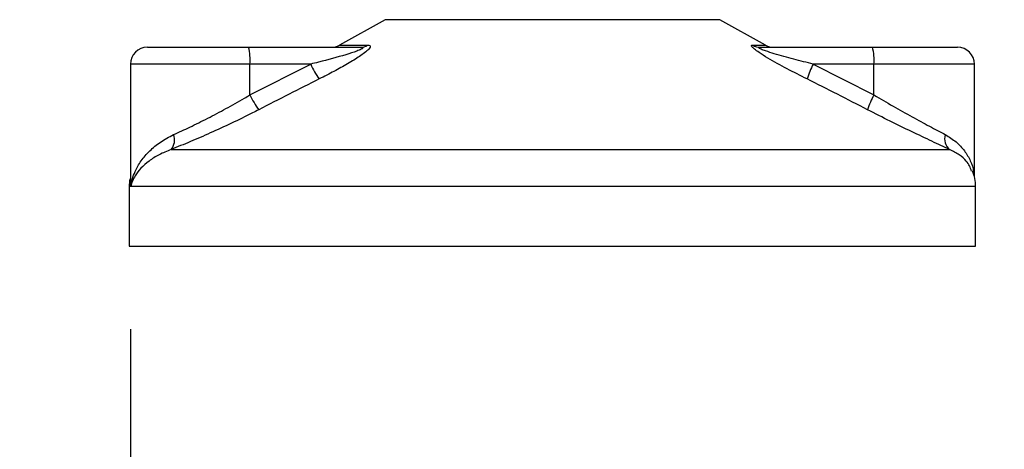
# Model space of a CAD drawing. Header units: millimetres. Extents: x 0 to 420, y 0 to 297.
# Tile 68 of 88: x 327.29 to 340.51, y 156.45 to 162.21. Entities that reach past the tile are written whole.
import ezdxf

# ---------------------------------------------------------------- set-up
doc = ezdxf.new("R2010")
doc.units = ezdxf.units.MM
doc.layers.add('QUOTE', color=174, linetype='Continuous')
doc.styles.add('SLDTEXTSTYLE3', font='TXT', dxfattribs={"width": 0.75})
doc.dimstyles.new('SLDDIMSTYLE0', dxfattribs={"dimtxt": 3, "dimasz": 3, "dimexe": 0, "dimexo": 0.0625, "dimgap": 0.75, "dimtad": 1, "dimlfac": 8.795212, "dimrnd": 1e-09, "dimzin": 12, "dimdsep": 46, "dimtxsty": 'SLDTEXTSTYLE3', "dimsah": 1, "dimcen": 0.09, "dimadec": 0, "dimazin": 3, "dimtfac": 1, "dimtdec": 3, "dimtofl": 0, "dimtmove": 0, "dimatfit": 3, "dimfxl": 0, "dimfrac": 2, "dimtolj": 1, "dimtzin": 12, "dimarcsym": 0})
doc.dimstyles.new('SLDDIMSTYLE1', dxfattribs={"dimtxt": 3, "dimasz": 3, "dimexe": 0, "dimexo": 0.0625, "dimgap": 0.75, "dimtad": 1, "dimdec": 0, "dimlfac": 8.795212, "dimrnd": 1e-09, "dimzin": 12, "dimdsep": 46, "dimtxsty": 'SLDTEXTSTYLE3', "dimsah": 1, "dimcen": 0.09, "dimadec": 0, "dimazin": 3, "dimtfac": 1, "dimtdec": 3, "dimtofl": 0, "dimtmove": 0, "dimatfit": 3, "dimfxl": 0, "dimfrac": 2, "dimtolj": 1, "dimtzin": 12, "dimarcsym": 0})

# ---------------------------------------------------------------- blocks, each defined once
blk = doc.blocks.new('_D_1')
at = {"layer": 'QUOTE'}
for p, q in [((279.884, 158.06), (279.884, 140.306)), ((328.775, 158.06), (328.775, 140.306)), ((279.884, 142.306), (328.775, 142.306))]:
    blk.add_line(p, q, dxfattribs=at)
for points in [[(279.884, 142.306), (282.884, 141.806), (282.884, 142.806)], [(328.775, 142.306), (325.775, 142.806), (325.775, 141.806)]]:
    blk.add_solid(points, dxfattribs=at)
at = {"layer": 'QUOTE', "insert": (301.005, 146.173), "char_height": 3, "attachment_point": 1, "style": 'SLDTEXTSTYLE3'}
blk.add_mtext('430', dxfattribs=at)
blk = doc.blocks.new('_D_2')
at = {"layer": 'QUOTE'}
for p, q in [((329.508, 267.652), (356.979, 267.652)), ((354.979, 159.172), (354.979, 267.652)), ((343.216, 159.172), (356.979, 159.172))]:
    blk.add_line(p, q, dxfattribs=at)
for points in [[(354.979, 267.652), (354.479, 264.652), (355.479, 264.652)], [(354.979, 159.172), (355.479, 162.172), (354.479, 162.172)]]:
    blk.add_solid(points, dxfattribs=at)
at = {"layer": 'QUOTE', "insert": (351.112, 208.425), "char_height": 3, "attachment_point": 1, "rotation": 90, "style": 'SLDTEXTSTYLE3'}
blk.add_mtext('954,1', dxfattribs=at)

msp = doc.modelspace()

# ---------------------------------------------------------------- linework, layer by layer
at = {"color": 7, "linetype": 'Continuous', "lineweight": 25}
for p, q in [((332.197, 162.2135), (331.5816, 161.8727)), ((334.6385, 162.2135), (332.197, 162.2135)), ((336.6905, 162.2135), (334.6385, 162.2135)), ((337.3058, 161.8727), (336.6905, 162.2135)), ((329.0021, 161.8443), (330.3612, 161.8443)), ((330.3612, 161.8443), (331.866, 161.8443)), ((331.5816, 161.8727), (331.9615, 161.8727)), ((337.1348, 161.8727), (337.3058, 161.8727)), ((337.2384, 161.8443), (338.7432, 161.8443)), ((338.7432, 161.8443), (339.8854, 161.8443)), ((328.7747, 161.6169), (328.7747, 160.0589)), ((330.3809, 161.6169), (328.7747, 161.6169)), ((330.3809, 161.2037), (331.1962, 161.6169)), ((330.3809, 161.2037), (330.3809, 161.6169)), ((331.1962, 161.6169), (330.3809, 161.6169)), ((337.9476, 161.6169), (338.7629, 161.2037)), ((338.7629, 161.6169), (337.9476, 161.6169)), ((338.7629, 161.2037), (338.7629, 161.6169)), ((340.1128, 161.6169), (338.7629, 161.6169)), ((340.1128, 160.1076), (340.1128, 161.6169)), ((329.3221, 160.4716), (339.7795, 160.4716)), ((328.7588, 159.9743), (328.7588, 159.1724)), ((328.7802, 159.9743), (328.7588, 159.9743)), ((340.1286, 159.9743), (328.7802, 159.9743)), ((340.1286, 159.1724), (340.1286, 159.9743)), ((328.7588, 159.1724), (334.9367, 159.1724)), ((334.9367, 159.1724), (340.1286, 159.1724))]:
    msp.add_line(p, q, dxfattribs=at)
for centre, radius, start, end in [((329.0021, 161.6169), 0.2274, 90, 180), ((329.7105, 161.6733), 0.6728, 355.18945, 14.72175), ((331.4715, 162.0717), 0.2274, 270, 298.97971), ((331.8652, 162.0215), 0.1772, 270.25772, 302.92857), ((337.2387, 162.0482), 0.2039, 239.35943, 269.90333), ((337.416, 162.0717), 0.2274, 241.02029, 270), ((338.0925, 161.6733), 0.6728, 355.18945, 14.72175), ((339.8854, 161.6169), 0.2274, 0, 90), ((332.3424, 162.1388), 1.2594, 204.48322, 214.91599), ((338.8485, 161.1261), 1.0259, 151.4197, 163.47164), ((331.4691, 161.714), 1.2019, 205.12367, 216.1625), ((339.5992, 160.726), 0.9631, 150.26469, 163.17457), ((329.1675, 160.5999), 0.2009, 320.3326, 20.61478), ((339.8983, 160.6143), 0.1857, 162.36927, 230.22023), ((339.5602, 159.9743), 0.5685, 0, 21.63476), ((329.3273, 159.9743), 0.5685, 169.40991, 180)]:
    msp.add_arc(centre, radius, start, end, dxfattribs=at)
for points, knots in [([(331.866, 161.8443), (331.8727, 161.8441), (331.8835, 161.8438), (331.8941, 161.8411), (331.8986, 161.8371), (331.8956, 161.831), (331.8869, 161.8242), (331.8635, 161.8109), (331.7928, 161.7824), (331.6028, 161.722), (331.3916, 161.6658), (331.2315, 161.6257), (331.1962, 161.6169)], [0, 0, 0, 0, 0.0326282, 0.0525244, 0.0758401, 0.1000535, 0.1224526, 0.1468975, 0.2362249, 0.4244765, 0.873292, 1, 1, 1, 1]), ([(331.9615, 161.8727), (331.9729, 161.8716), (331.9957, 161.8693), (331.9982, 161.8482), (331.9741, 161.814), (331.9054, 161.7546), (331.7758, 161.6693), (331.6029, 161.5697), (331.4436, 161.4855), (331.3447, 161.4356), (331.3097, 161.4179)], [0, 0, 0, 0, 0.0715734, 0.1443473, 0.2083354, 0.3096596, 0.4923301, 0.6911888, 0.8905251, 1, 1, 1, 1]), ([(337.865, 161.4179), (337.775, 161.4632), (337.5957, 161.5535), (337.3757, 161.6744), (337.2294, 161.7647), (337.158, 161.8162), (337.1226, 161.8495), (337.1151, 161.8684), (337.1257, 161.8726), (337.134, 161.8727), (337.1348, 161.8727)], [0, 0, 0, 0, 0.2791688, 0.5566156, 0.6991027, 0.7915598, 0.8614835, 0.9308082, 0.9932657, 1, 1, 1, 1]), ([(337.9476, 161.6169), (337.8604, 161.6388), (337.6851, 161.683), (337.4696, 161.7421), (337.3232, 161.7881), (337.2571, 161.8128), (337.2305, 161.8258), (337.2197, 161.833), (337.2157, 161.8379), (337.2182, 161.8423), (337.2261, 161.8439), (337.2343, 161.8442), (337.2374, 161.8443), (337.2384, 161.8443)], [0, 0, 0, 0, 0.3126385, 0.6283409, 0.7723225, 0.8532102, 0.8895986, 0.904004, 0.9304919, 0.9491875, 0.9821779, 0.994635, 1, 1, 1, 1]), ([(331.3097, 161.4179), (331.1748, 161.3501), (330.9038, 161.2138), (330.6342, 161.0747), (330.4988, 161.0048)], [0, 0, 0, 0, 0.4978543, 1, 1, 1, 1]), ([(338.6773, 161.0048), (338.5429, 161.0741), (338.2728, 161.2132), (338.0013, 161.3495), (337.865, 161.4179)], [0, 0, 0, 0, 0.497852, 1, 1, 1, 1]), ([(329.3555, 160.6706), (329.4271, 160.7036), (329.5723, 160.7706), (329.8115, 160.8893), (330.0592, 161.0195), (330.2497, 161.1263), (330.3564, 161.1893), (330.3809, 161.2037)], [0, 0, 0, 0, 0.22830534, 0.46347764, 0.69381275, 0.92974366, 1, 1, 1, 1]), ([(338.7629, 161.2037), (338.8487, 161.1534), (339.0226, 161.0514), (339.2744, 160.9111), (339.5155, 160.7803), (339.652, 160.7075), (339.7214, 160.6706)], [0, 0, 0, 0, 0.24659364, 0.49969127, 0.74573559, 1, 1, 1, 1]), ([(330.4988, 161.0048), (330.4706, 160.9903), (330.3501, 160.9284), (330.1312, 160.8215), (329.8495, 160.6923), (329.5728, 160.5726), (329.4065, 160.5056), (329.3221, 160.4716)], [0, 0, 0, 0, 0.0699949, 0.2998887, 0.53536, 0.7642956, 1, 1, 1, 1]), ([(339.7795, 160.4716), (339.7027, 160.5072), (339.5463, 160.5797), (339.272, 160.7091), (338.9792, 160.8509), (338.7789, 160.953), (338.6773, 161.0048)], [0, 0, 0, 0, 0.2463531, 0.5014676, 0.7472632, 1, 1, 1, 1]), ([(328.7802, 159.9743), (328.7803, 159.9749), (328.7892, 160.0424), (328.8228, 160.1596), (328.9141, 160.3201), (329.0287, 160.4536), (329.1726, 160.5754), (329.2946, 160.6389), (329.3555, 160.6706)], [0, 0, 0, 0, 0.0022463, 0.2586377, 0.4477168, 0.6367116, 0.818473, 1, 1, 1, 1]), ([(339.7214, 160.6706), (339.7719, 160.6393), (339.8743, 160.5759), (339.985, 160.4546), (340.0616, 160.3203), (340.1038, 160.2094), (340.1035, 160.1434), (340.1035, 160.127)], [0, 0, 0, 0, 0.2227209, 0.4517881, 0.6846122, 0.9219604, 1, 1, 1, 1]), ([(329.3221, 160.4716), (329.2663, 160.4492), (329.1534, 160.4039), (328.9735, 160.2876), (328.8375, 160.142), (328.7902, 160.023), (328.7803, 159.9747), (328.7802, 159.9743)], [0, 0, 0, 0, 0.18041479, 0.36450089, 0.74190632, 0.99778494, 1, 1, 1, 1]), ([(340.0754, 160.1805), (340.0572, 160.2271), (340.0264, 160.3063), (339.9136, 160.4032), (339.8245, 160.4487), (339.7795, 160.4716)], [0, 0, 0, 0, 0.4154015, 0.7049893, 1, 1, 1, 1]), ([(328.7802, 159.9743), (328.7802, 159.9747), (328.7732, 160.0091), (328.7764, 160.0431), (328.7796, 160.0768)], [0, 0, 0, 0, 0.0120638, 1, 1, 1, 1]), ([(328.7822, 160.0589), (328.7794, 160.0314), (328.7765, 160.0032), (328.7802, 159.9749), (328.7802, 159.9743)], [0, 0, 0, 0, 0.9792912, 1, 1, 1, 1])]:
    msp.add_open_spline(points, degree=3, knots=knots, dxfattribs=at)

# ---------------------------------------------------------------- dimensions: what is measured, and where the dimension line sits
at = {"layer": 'QUOTE'}
dim = msp.add_linear_dim(base=(354.979, 267.6518), p1=(341.2158, 159.1724), p2=(327.5081, 267.6518), angle=90, dimstyle='SLDDIMSTYLE0', dxfattribs=at)
dim.commit()
dim.dimension.update_dxf_attribs({"geometry": '_D_2', "text_midpoint": (354.979, 213.4121), "dimtype": 160})
dim = msp.add_linear_dim(base=(328.7747, 142.306), p1=(279.8844, 160.0595), p2=(328.7747, 160.0595), dimstyle='SLDDIMSTYLE1', dxfattribs=at)
dim.commit()
dim.dimension.update_dxf_attribs({"geometry": '_D_1', "text_midpoint": (304.3296, 142.306), "dimtype": 160})

doc.saveas('drawing.dxf')
